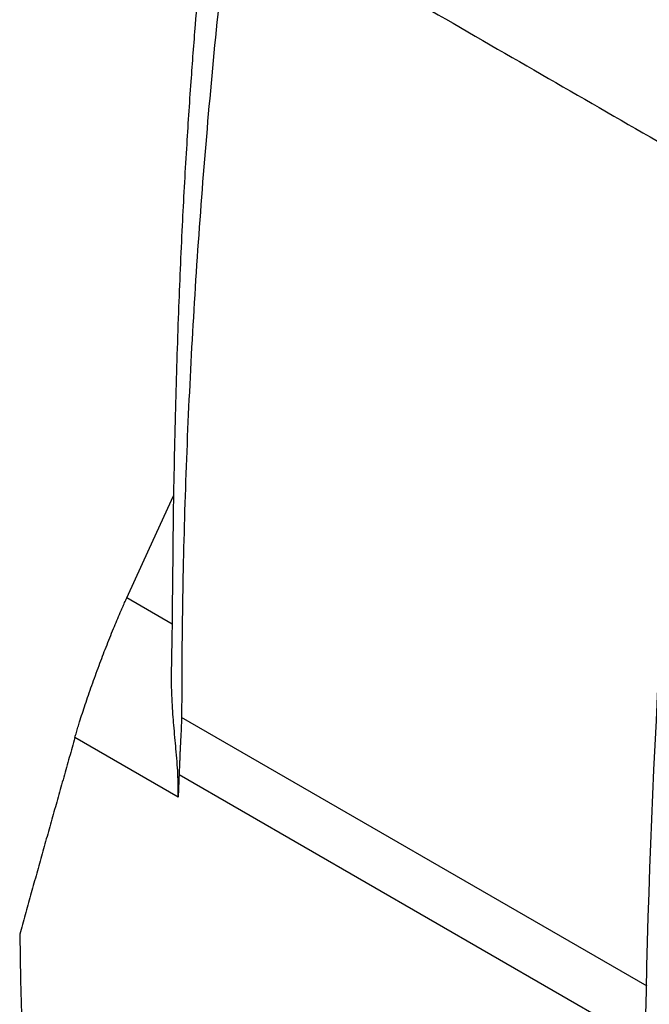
# Model space of a CAD drawing. Header units: millimetres. Extents: x -1111 to 1147, y -743 to 1146.
# Tile 182 of 203: x 768 to 825, y 856 to 945. Entities that reach past the tile are written whole.
import ezdxf

# ---------------------------------------------------------------- set-up
doc = ezdxf.new("R2010")
doc.units = ezdxf.units.MM

msp = doc.modelspace()

# ---------------------------------------------------------------- linework, layer by layer
at = {"color": 7, "linetype": 'Continuous', "lineweight": 25}
for p, q in [((779.927, 897.301), (782.092, 902.032)), ((777.869, 892.807), (779.927, 897.301)), ((782.509, 874.849), (773.203, 880.222))]:
    msp.add_line(p, q, dxfattribs=at)
at = {"color": 250, "linetype": 'Continuous', "lineweight": 25}
for p, q in [((781.952, 890.45), (777.87, 892.806)), ((824.764, 857.799), (782.804, 882.022)), ((824.627, 852.574), (782.586, 876.844))]:
    msp.add_line(p, q, dxfattribs=at)
at = {"color": 7, "linetype": 'Continuous', "lineweight": 25}
for points, knots in [([(789.531, 975.684), (789.089, 975.073), (788.189, 973.828), (787.063, 971.392), (786.493, 968.638), (786.155, 965.534), (785.769, 962.413), (785.432, 959.383), (785.084, 956.105), (784.737, 952.595), (784.373, 948.628), (784.004, 944.228), (783.614, 939.064), (783.217, 933.018), (782.836, 926.072), (782.5, 918.247), (782.232, 909.581), (782.028, 900.109), (781.987, 892.123), (781.904, 887.256), (781.879, 885.782)], [0, 0, 0, 0, 0.022095, 0.045029, 0.081329, 0.116517, 0.150605, 0.183946, 0.216556, 0.258183, 0.298728, 0.345462, 0.401254, 0.467256, 0.54351, 0.630007, 0.726659, 0.833269, 0.949501, 1, 1, 1, 1]), ([(788.977, 969.77), (787.951, 962.28), (787.051, 954.85), (785.51, 940.114), (784.869, 932.808), (783.843, 918.317), (783.457, 911.133), (783.072, 900.449), (782.977, 896.903), (782.881, 891.608), (782.857, 889.846), (782.834, 887.21), (782.829, 886.333), (782.821, 885.016), (782.821, 884.579), (782.821, 883.704), (782.822, 883.267), (782.817, 882.827)], [0, 0, 0, 0, 0.25, 0.25, 0.5, 0.5, 0.75, 0.75, 0.875, 0.875, 0.9375, 0.9375, 0.96875, 0.96875, 0.984375, 0.984375, 1, 1, 1, 1]), ([(789.836, 954.695), (796.989, 950.567), (811.122, 942.412), (825.249, 934.252), (832.225, 930.222)], [0, 0, 0, 0, 0.506148, 1, 1, 1, 1]), ([(773.203, 880.222), (773.224, 880.295), (773.266, 880.442), (773.333, 880.671), (773.402, 880.905), (773.474, 881.145), (773.549, 881.39), (773.677, 881.802), (773.866, 882.398), (774.131, 883.205), (774.417, 884.048), (774.825, 885.217), (775.361, 886.688), (775.911, 888.129), (776.346, 889.23), (776.672, 890.034), (776.988, 890.794), (777.257, 891.426), (777.487, 891.955), (777.682, 892.394), (777.807, 892.669), (777.869, 892.807)], [0, 0, 0, 0, 0.0212813, 0.0424506, 0.0635334, 0.0845553, 0.1055425, 0.1265209, 0.1878965, 0.2487597, 0.3109838, 0.3733389, 0.4996903, 0.6204566, 0.6840783, 0.7486353, 0.8101695, 0.8725596, 0.9146005, 0.9570393, 1, 1, 1, 1]), ([(782.509, 874.849), (782.513, 875.446), (782.519, 876.36), (782.424, 877.79), (782.335, 878.886), (782.233, 880), (782.14, 881.04), (782.053, 882.104), (781.978, 883.2), (781.923, 884.433), (781.898, 885.313), (781.912, 885.769), (781.912, 885.781)], [0, 0, 0, 0, 0.176362, 0.270131, 0.37304, 0.461216, 0.560077, 0.647314, 0.747041, 0.860173, 0.996127, 1, 1, 1, 1]), ([(782.804, 882.022), (782.799, 881.793), (782.79, 881.359), (782.767, 880.767), (782.735, 880.139), (782.704, 879.566), (782.679, 879.09), (782.657, 878.673), (782.644, 878.328), (782.634, 877.984), (782.614, 877.534), (782.599, 877.159), (782.586, 876.844)], [0, 0, 0, 0, 0.130437, 0.247922, 0.341214, 0.495448, 0.582137, 0.618881, 0.738597, 0.781845, 0.817029, 1, 1, 1, 1]), ([(773.203, 880.222), (773.034, 879.623), (772.695, 878.426), (772.189, 876.637), (771.686, 874.852), (771.185, 873.071), (770.686, 871.295), (770.189, 869.522), (769.695, 867.754), (769.203, 865.991), (768.712, 864.231), (768.388, 863.062), (768.225, 862.478)], [0, 0, 0, 0, 0.099604, 0.199296, 0.299075, 0.398941, 0.498896, 0.598939, 0.699071, 0.799292, 0.899601, 1, 1, 1, 1])]:
    msp.add_open_spline(points, degree=3, knots=knots, dxfattribs=at)
for points in [[(828.131, 917.803), (825.921, 893.538), (824.706, 869.721), (824.494, 846.469)], [(782.817, 882.827), (782.815, 882.56), (782.811, 882.292), (782.803, 882.022)], [(782.586, 876.844), (782.56, 876.178), (782.534, 875.513), (782.509, 874.849)], [(768.225, 862.478), (768.61, 840.454), (769.956, 819.008), (772.256, 798.245)]]:
    msp.add_open_spline(points, degree=3, dxfattribs=at)

doc.saveas('drawing.dxf')
